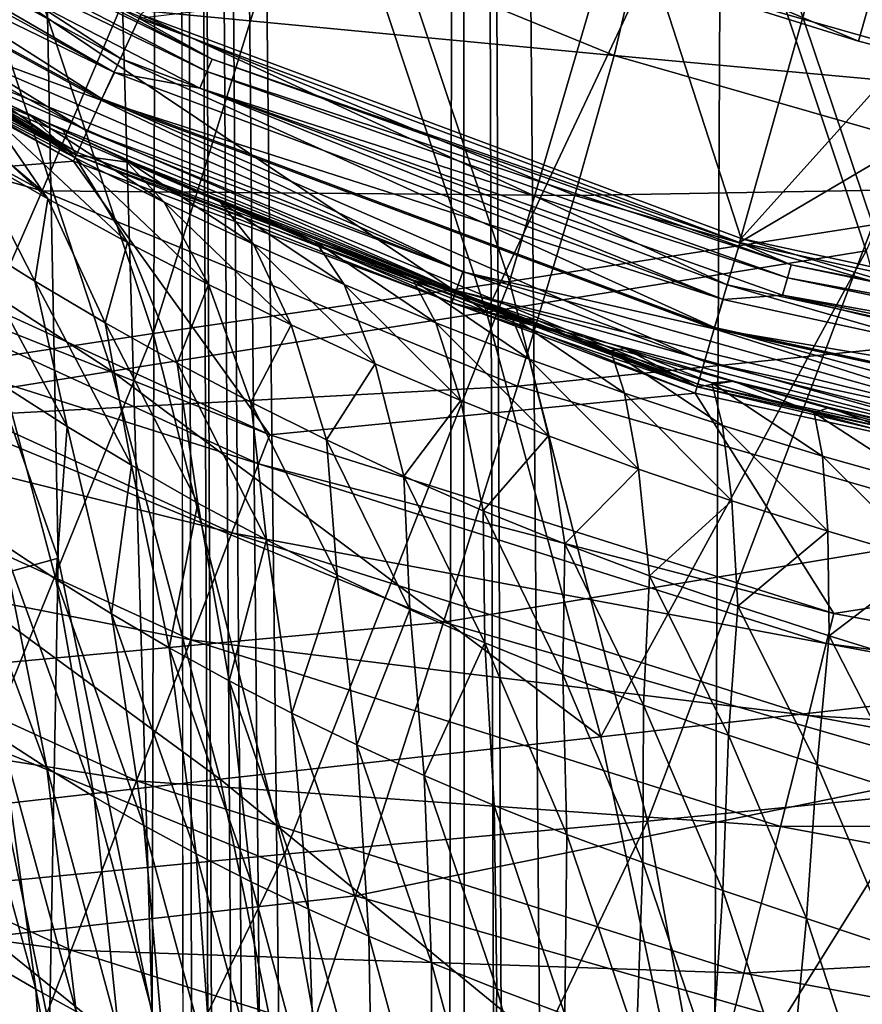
# Model space of a CAD drawing. Header units: metres. Extents: x -105 to 105, y -117 to 62.
# Tile 204 of 256: x -9.83 to -5.66, y -26.42 to -21.55. Entities that reach past the tile are written whole.
import ezdxf

# ---------------------------------------------------------------- set-up
doc = ezdxf.new("R2010")
doc.units = ezdxf.units.M
doc.layers.add('solid_509432_AD150_SW0001', color=7, linetype='CONTINUOUS')
doc.layers.add('solid_509432_AD150_SW0001_01', color=7, linetype='CONTINUOUS')

msp = doc.modelspace()

# ---------------------------------------------------------------- linework, layer by layer
at = {"layer": 'solid_509432_AD150_SW0001'}
for points in [[(-6.162486, 18.584642, 71.856262), (-7.637273, 18.06888, 71.843544), (-6.716792, -90.563103, 71.851799)], [(-7.637273, 18.06888, 71.843544), (-9.069048, 17.444565, 71.82859), (-7.796052, -90.288589, 71.84201)], [(-7.637273, 18.06888, 71.843544), (-7.796052, -90.288589, 71.84201), (-7.625625, -90.371964, 71.843658)], [(-7.637273, 18.06888, 71.843544), (-7.179524, -90.514778, 71.847786), (-6.716792, -90.563103, 71.851799)], [(-7.637273, 18.06888, 71.843544), (-7.271542, -90.4935, 71.846954), (-7.179524, -90.514778, 71.847786)], [(-7.637273, 18.06888, 71.843544), (-7.625625, -90.371964, 71.843658), (-7.271542, -90.4935, 71.846954)], [(-9.069048, 17.444565, 71.82859), (-10.44977, 16.715254, 71.811752), (-9.177452, -26.469061, 71.827354)], [(-9.069048, 17.444565, 71.82859), (-9.177452, -26.469061, 71.827354), (-9.022556, -28.755762, 71.829117)], [(-9.069048, 17.444565, 71.82859), (-8.032491, -90.140953, 71.839676), (-7.796052, -90.288589, 71.84201)], [(-9.069048, 17.444565, 71.82859), (-8.253333, -89.961456, 71.837425), (-8.032491, -90.140953, 71.839676)], [(-9.069048, 17.444565, 71.82859), (-8.383188, -89.831497, 71.836075), (-8.253333, -89.961456, 71.837425)], [(-9.069048, 17.444565, 71.82859), (-8.615558, -89.532524, 71.833603), (-8.383188, -89.831497, 71.836075)], [(-9.069048, 17.444565, 71.82859), (-8.663014, -89.456314, 71.833092), (-8.615558, -89.532524, 71.833603)], [(-9.069048, 17.444565, 71.82859), (-8.859094, -89.033203, 71.830948), (-8.663014, -89.456314, 71.833092)], [(-9.069048, 17.444565, 71.82859), (-9.022556, -28.755762, 71.829117), (-8.859094, -89.033203, 71.830948)], [(-10.44977, 16.715254, 71.811752), (-9.642337, -24.21312, 71.821892), (-9.177452, -26.469061, 71.827354)], [(-10.44977, 16.715254, 71.811752), (-10.408614, -22.040781, 71.812286), (-9.642337, -24.21312, 71.821892)], [(-5.608737, -22.56316, -12.584927), (-4.727467, -19.40217, -12.94261), (-6.527002, -19.841331, -12.621287)], [(-7.215512, -19.684746, 46.700001), (-9.232407, -21.521969, 46.700001), (-6.260214, -22.630146, 46.700001)], [(-4.394769, -20.554831, 46.700001), (-7.215512, -19.684746, 46.700001), (-6.260214, -22.630146, 46.700001)], [(-7.407994, -22.843264, -12.071707), (-6.527002, -19.841331, -12.621287), (-8.280287, -20.236254, -12.100695)], [(-7.407994, -22.843264, -12.071707), (-5.608737, -22.56316, -12.584927), (-6.527002, -19.841331, -12.621287)], [(-9.334606, -21.739937, 46.662922), (-12.016568, -20.002071, 46.700001), (-12.148499, -20.203434, 46.662922)], [(-9.334606, -21.739937, 46.662922), (-9.232407, -21.521969, 46.700001), (-12.016568, -20.002071, 46.700001)], [(-6.361053, -20.532673, -15.571453), (-4.507278, -20.105463, -15.84692), (-5.641024, -22.692507, -15.53982)], [(-12.148499, -20.203434, 46.662922), (-12.267015, -20.387848, 46.554565), (-9.425671, -21.939339, 46.554565)], [(-9.334606, -21.739937, 46.662922), (-12.148499, -20.203434, 46.662922), (-9.425671, -21.939339, 46.554565)], [(-12.187654, -20.266893, 48.450001), (-9.364162, -21.808399, 48.450001), (-12.271764, -20.393831, 48.450001)], [(-11.661725, -20.476889, 48.467426), (-9.364162, -21.808399, 48.450001), (-12.187654, -20.266893, 48.450001)], [(-9.172478, -23.101812, -11.338441), (-8.280287, -20.236254, -12.100695), (-10.00764, -20.60544, -11.359435)], [(-9.172478, -23.101812, -11.338441), (-7.407994, -22.843264, -12.071707), (-8.280287, -20.236254, -12.100695)], [(-11.580586, -20.343464, 48.595104), (-8.87964, -21.742981, 48.595104), (-11.615413, -20.400734, 48.517746)], [(-11.580586, -20.343464, 48.595104), (-9.243455, -21.540342, 48.690189), (-8.87964, -21.742981, 48.595104)], [(-12.267015, -20.387848, 46.554565), (-12.362298, -20.536112, 46.385056), (-9.498884, -22.099655, 46.385056)], [(-9.364162, -21.808399, 48.450001), (-9.429355, -21.946012, 48.450001), (-12.271764, -20.393831, 48.450001)], [(-10.495362, -21.55513, 48.473087), (-12.271764, -20.393831, 48.450001), (-9.429355, -21.946012, 48.450001)], [(-9.425671, -21.939339, 46.554565), (-12.267015, -20.387848, 46.554565), (-9.498884, -22.099655, 46.385056)], [(-11.615413, -20.400734, 48.517746), (-8.906343, -21.804461, 48.517746), (-11.661725, -20.476889, 48.467426)], [(-8.87964, -21.742981, 48.595104), (-8.906343, -21.804461, 48.517746), (-11.615413, -20.400734, 48.517746)], [(-11.661725, -20.476889, 48.467426), (-8.941854, -21.886213, 48.467426), (-9.364162, -21.808399, 48.450001)], [(-8.906343, -21.804461, 48.517746), (-8.941854, -21.886213, 48.467426), (-11.661725, -20.476889, 48.467426)], [(-12.362298, -20.536112, 46.385056), (-12.425447, -20.634373, 46.170223), (-9.547405, -22.205902, 46.170223)], [(-9.498884, -22.099655, 46.385056), (-12.362298, -20.536112, 46.385056), (-9.547405, -22.205902, 46.170223)], [(-8.33313, -20.530722, 23.020628), (-5.680411, -21.654646, 22.462563), (-6.790275, -21.305927, 22.453907)], [(-5.635269, -21.497015, 23.037075), (-5.680411, -21.654646, 22.462563), (-8.33313, -20.530722, 23.020628)], [(-6.361053, -20.532673, -15.571453), (-7.522095, -22.995853, -15.082461), (-8.204273, -20.933304, -15.107157)], [(-6.361053, -20.532673, -15.571453), (-5.641024, -22.692507, -15.53982), (-7.522095, -22.995853, -15.082461)], [(-4.394769, -20.554831, 46.700001), (-6.260214, -22.630146, 46.700001), (-3.160623, -23.303995, 46.700001)], [(-10.915858, -23.366215, -10.359796), (-9.172478, -23.101812, -11.338441), (-10.00764, -20.60544, -11.359435)], [(-12.425447, -20.634373, 46.170223), (-12.450555, -20.673441, 45.930386), (-9.566698, -22.248146, 45.930386)], [(-12.29419, -20.618361, 60.068577), (-12.433311, -20.64661, 48.752617), (-9.553449, -22.219133, 48.752617)], [(-10.570164, -21.69949, 48.63723), (-9.553449, -22.219133, 48.752617), (-12.433311, -20.64661, 48.752617)], [(-9.547405, -22.205902, 46.170223), (-12.425447, -20.634373, 46.170223), (-9.566698, -22.248146, 45.930386)], [(-11.958328, -20.831013, 59.778557), (-12.29419, -20.618361, 60.068577), (-9.553449, -22.219133, 48.752617)], [(-9.566698, -22.248146, 45.930386), (-12.450555, -20.673441, 45.930386), (-11.259186, -22.383961, 22.972094)], [(-9.72105, -22.395245, 17.669586), (-11.950649, -21.18124, 17.629578), (-11.693507, -20.72867, 18.340826)], [(-9.336149, -21.492516, 19.126093), (-9.72105, -22.395245, 17.669586), (-11.693507, -20.72867, 18.340826)], [(-11.591695, -21.053688, 59.494705), (-11.958328, -20.831013, 59.778557), (-9.553449, -22.219133, 48.752617)], [(-6.889085, -21.725039, 20.755854), (-9.336149, -21.492516, 19.126093), (-9.069026, -20.832783, 20.73167)], [(-6.790275, -21.305927, 22.453907), (-6.889085, -21.725039, 20.755854), (-9.069026, -20.832783, 20.73167)], [(-8.204273, -20.933304, -15.107157), (-7.522095, -22.995853, -15.082461), (-10.021762, -21.320601, -14.440536)], [(-11.210026, -21.275389, 59.231323), (-11.591695, -21.053688, 59.494705), (-9.553449, -22.219133, 48.752617)], [(-6.268868, -22.649805, 48.690189), (-9.243455, -21.540342, 48.690189), (-5.84214, -21.129694, 56.450001)], [(-6.268868, -22.649805, 48.690189), (-5.84214, -21.129694, 56.450001), (-4.337169, -21.512281, 56.450001)], [(-9.72105, -22.395245, 17.669586), (-12.240263, -21.685013, 16.966892), (-11.950649, -21.18124, 17.629578)], [(-10.81258, -21.495701, 58.987812), (-11.210026, -21.275389, 59.231323), (-9.553449, -22.219133, 48.752617)], [(-10.021762, -21.320601, -14.440536), (-9.376279, -23.288321, -14.42272), (-11.807114, -21.706442, -13.561851)], [(-7.522095, -22.995853, -15.082461), (-9.376279, -23.288321, -14.42272), (-10.021762, -21.320601, -14.440536)], [(-4.570697, -21.937962, 22.471205), (-6.889085, -21.725039, 20.755854), (-6.790275, -21.305927, 22.453907)], [(-4.570697, -21.937962, 22.471205), (-6.790275, -21.305927, 22.453907), (-5.680411, -21.654646, 22.462563)], [(-7.083725, -22.41744, 19.159046), (-9.72105, -22.395245, 17.669586), (-9.336149, -21.492516, 19.126093)], [(-6.889085, -21.725039, 20.755854), (-7.083725, -22.41744, 19.159046), (-9.336149, -21.492516, 19.126093)], [(-10.39673, -21.715096, 58.762814), (-10.81258, -21.495701, 58.987812), (-9.553449, -22.219133, 48.752617)], [(-6.330687, -22.86034, 46.662922), (-9.232407, -21.521969, 46.700001), (-9.334606, -21.739937, 46.662922)], [(-8.87964, -21.742981, 48.595104), (-9.243455, -21.540342, 48.690189), (-6.268868, -22.649805, 48.690189)], [(-6.330687, -22.86034, 46.662922), (-6.260214, -22.630146, 46.700001), (-9.232407, -21.521969, 46.700001)], [(-3.166666, -23.324648, 48.690189), (-6.268868, -22.649805, 48.690189), (-4.337169, -21.512281, 56.450001)], [(-5.635269, -21.497015, 23.037075), (-4.570697, -21.937962, 22.471205), (-5.680411, -21.654646, 22.462563)], [(-10.540324, -21.641903, 48.538879), (-10.495362, -21.55513, 48.473087), (-7.639535, -22.795591, 48.473087)], [(-7.639535, -22.795591, 48.473087), (-10.495362, -21.55513, 48.473087), (-9.429355, -21.946012, 48.450001)], [(-9.72105, -22.395245, 17.669586), (-10.211857, -23.513126, 16.407076), (-12.240263, -21.685013, 16.966892)], [(-10.570164, -21.69949, 48.63723), (-10.540324, -21.641903, 48.538879), (-7.672263, -22.887678, 48.538879)], [(-7.672263, -22.887678, 48.538879), (-10.540324, -21.641903, 48.538879), (-7.639535, -22.795591, 48.473087)], [(-9.376279, -23.288321, -14.42272), (-11.195095, -23.580315, -13.550389), (-11.807114, -21.706442, -13.561851)], [(-7.693983, -22.948792, 48.63723), (-9.553449, -22.219133, 48.752617), (-10.570164, -21.69949, 48.63723)], [(-7.693983, -22.948792, 48.63723), (-10.570164, -21.69949, 48.63723), (-7.672263, -22.887678, 48.538879)], [(-10.2546, -21.787546, 58.692261), (-10.39673, -21.715096, 58.762814), (-9.553449, -22.219133, 48.752617)], [(-4.624224, -22.375284, 20.781191), (-7.083725, -22.41744, 19.159046), (-6.889085, -21.725039, 20.755854)], [(-4.570697, -21.937962, 22.471205), (-4.624224, -22.375284, 20.781191), (-6.889085, -21.725039, 20.755854)], [(-10.414949, -21.771889, 59.929245), (-9.69331, -22.435183, 60.931721), (-10.081005, -22.211267, 61.039661)], [(-10.414949, -21.771889, 59.929245), (-9.987105, -22.007067, 59.83979), (-9.69331, -22.435183, 60.931721)], [(-9.334606, -21.739937, 46.662922), (-9.425671, -21.939339, 46.554565), (-6.392447, -23.070673, 46.554565)], [(-6.330687, -22.86034, 46.662922), (-9.334606, -21.739937, 46.662922), (-6.392447, -23.070673, 46.554565)], [(-8.87964, -21.742981, 48.595104), (-6.013282, -22.761684, 48.595104), (-8.906343, -21.804461, 48.517746)], [(-8.87964, -21.742981, 48.595104), (-6.268868, -22.649805, 48.690189), (-6.013282, -22.761684, 48.595104)], [(-9.960041, -21.933678, 58.555397), (-10.2546, -21.787546, 58.692261), (-9.553449, -22.219133, 48.752617)], [(-9.786815, -22.017084, 58.631245), (-10.2546, -21.787546, 58.692261), (-9.960041, -21.933678, 58.555397)], [(-9.987105, -22.007067, 59.83979), (-10.2546, -21.787546, 58.692261), (-9.555084, -22.23337, 59.757805)], [(-9.786815, -22.017084, 58.631245), (-9.555084, -22.23337, 59.757805), (-10.2546, -21.787546, 58.692261)], [(-9.364162, -21.808399, 48.450001), (-6.350014, -22.932365, 48.450001), (-9.429355, -21.946012, 48.450001)], [(-8.941854, -21.886213, 48.467426), (-6.350014, -22.932365, 48.450001), (-9.364162, -21.808399, 48.450001)], [(-8.906343, -21.804461, 48.517746), (-6.031366, -22.826227, 48.517746), (-8.941854, -21.886213, 48.467426)], [(-6.013282, -22.761684, 48.595104), (-6.031366, -22.826227, 48.517746), (-8.906343, -21.804461, 48.517746)], [(-8.941854, -21.886213, 48.467426), (-6.055414, -22.912054, 48.467426), (-6.350014, -22.932365, 48.450001)], [(-6.031366, -22.826227, 48.517746), (-6.055414, -22.912054, 48.467426), (-8.941854, -21.886213, 48.467426)], [(-9.618024, -22.096689, 58.411434), (-9.960041, -21.933678, 58.555397), (-9.553449, -22.219133, 48.752617)], [(-9.786815, -22.017084, 58.631245), (-9.960041, -21.933678, 58.555397), (-9.618024, -22.096689, 58.411434)], [(-9.425671, -21.939339, 46.554565), (-9.498884, -22.099655, 46.385056), (-6.4421, -23.239777, 46.385056)], [(-6.350014, -22.932365, 48.450001), (-6.394973, -23.077854, 48.450001), (-9.429355, -21.946012, 48.450001)], [(-7.639535, -22.795591, 48.473087), (-9.429355, -21.946012, 48.450001), (-6.394973, -23.077854, 48.450001)], [(-6.392447, -23.070673, 46.554565), (-9.425671, -21.939339, 46.554565), (-6.4421, -23.239777, 46.385056)], [(-9.987105, -22.007067, 59.83979), (-9.299223, -22.6511, 60.831406), (-9.69331, -22.435183, 60.931721)], [(-9.987105, -22.007067, 59.83979), (-9.555084, -22.23337, 59.757805), (-9.299223, -22.6511, 60.831406)], [(-9.786815, -22.017084, 58.631245), (-9.618024, -22.096689, 58.411434), (-9.317254, -22.236704, 58.576946)], [(-9.786815, -22.017084, 58.631245), (-9.118061, -22.450745, 59.683628), (-9.555084, -22.23337, 59.757805)], [(-9.786815, -22.017084, 58.631245), (-9.317254, -22.236704, 58.576946), (-9.118061, -22.450745, 59.683628)], [(-10.135709, -24.350191, 71.749062), (-9.642337, -24.21312, 71.821892), (-10.408614, -22.040781, 71.812286)], [(-9.26364, -22.258223, 58.277737), (-9.618024, -22.096689, 58.411434), (-9.553449, -22.219133, 48.752617)], [(-9.317254, -22.236704, 58.576946), (-9.618024, -22.096689, 58.411434), (-9.26364, -22.258223, 58.277737)], [(-9.498884, -22.099655, 46.385056), (-9.547405, -22.205902, 46.170223), (-6.475007, -23.351847, 46.170223)], [(-6.4421, -23.239777, 46.385056), (-9.498884, -22.099655, 46.385056), (-6.475007, -23.351847, 46.170223)], [(-10.081005, -22.211267, 61.039661), (-9.758675, -22.84156, 62.06554), (-10.099529, -22.628626, 62.198051)], [(-10.081005, -22.211267, 61.039661), (-9.69331, -22.435183, 60.931721), (-9.758675, -22.84156, 62.06554)], [(-9.547405, -22.205902, 46.170223), (-9.566698, -22.248146, 45.930386), (-6.488091, -23.396408, 45.930386)], [(-9.26364, -22.258223, 58.277737), (-9.553449, -22.219133, 48.752617), (-6.479105, -23.365805, 48.752617)], [(-7.693983, -22.948792, 48.63723), (-6.479105, -23.365805, 48.752617), (-9.553449, -22.219133, 48.752617)], [(-6.475007, -23.351847, 46.170223), (-9.547405, -22.205902, 46.170223), (-6.488091, -23.396408, 45.930386)], [(-9.566698, -22.248146, 45.930386), (-11.259186, -22.383961, 22.972094), (-8.595076, -23.603079, 22.972094)], [(-6.488091, -23.396408, 45.930386), (-9.566698, -22.248146, 45.930386), (-8.595076, -23.603079, 22.972094)], [(-9.555084, -22.23337, 59.757805), (-8.898082, -22.85898, 60.739239), (-9.299223, -22.6511, 60.831406)], [(-9.555084, -22.23337, 59.757805), (-9.118061, -22.450745, 59.683628), (-8.898082, -22.85898, 60.739239)], [(-9.317254, -22.236704, 58.576946), (-9.26364, -22.258223, 58.277737), (-8.844006, -22.446835, 58.530937)], [(-9.317254, -22.236704, 58.576946), (-8.675451, -22.659128, 59.618389), (-9.118061, -22.450745, 59.683628)], [(-9.317254, -22.236704, 58.576946), (-8.844006, -22.446835, 58.530937), (-8.675451, -22.659128, 59.618389)], [(-8.897148, -22.41758, 58.154606), (-9.26364, -22.258223, 58.277737), (-6.479105, -23.365805, 48.752617)], [(-8.844006, -22.446835, 58.530937), (-9.26364, -22.258223, 58.277737), (-8.897148, -22.41758, 58.154606)], [(-11.331313, -22.519024, 21.834509), (-8.595076, -23.603079, 22.972094), (-11.259186, -22.383961, 22.972094)], [(-7.368374, -23.361931, 17.711977), (-10.211857, -23.513126, 16.407076), (-9.72105, -22.395245, 17.669586)], [(-7.083725, -22.41744, 19.159046), (-7.368374, -23.361931, 17.711977), (-9.72105, -22.395245, 17.669586)], [(-8.518456, -22.574215, 58.042274), (-8.897148, -22.41758, 58.154606), (-6.479105, -23.365805, 48.752617)], [(-8.844006, -22.446835, 58.530937), (-8.897148, -22.41758, 58.154606), (-8.518456, -22.574215, 58.042274)], [(-4.742974, -23.092396, 19.193497), (-7.368374, -23.361931, 17.711977), (-7.083725, -22.41744, 19.159046)], [(-4.624224, -22.375284, 20.781191), (-4.742974, -23.092396, 19.193497), (-7.083725, -22.41744, 19.159046)], [(-9.69331, -22.435183, 60.931721), (-9.410362, -23.04817, 61.941498), (-9.758675, -22.84156, 62.06554)], [(-9.69331, -22.435183, 60.931721), (-9.299223, -22.6511, 60.831406), (-9.410362, -23.04817, 61.941498)], [(-9.118061, -22.450745, 59.683628), (-8.489574, -23.058815, 60.656487), (-8.898082, -22.85898, 60.739239)], [(-9.118061, -22.450745, 59.683628), (-8.675451, -22.659128, 59.618389), (-8.489574, -23.058815, 60.656487)], [(-8.844006, -22.446835, 58.530937), (-8.518456, -22.574215, 58.042274), (-8.366667, -22.647249, 58.493572)], [(-8.844006, -22.446835, 58.530937), (-8.226965, -22.858318, 59.562737), (-8.675451, -22.659128, 59.618389)], [(-8.844006, -22.446835, 58.530937), (-8.366667, -22.647249, 58.493572), (-8.226965, -22.858318, 59.562737)], [(-11.331313, -22.519024, 21.834509), (-11.504166, -22.842707, 20.746897), (-8.650136, -23.745953, 21.834509)], [(-11.331313, -22.519024, 21.834509), (-8.650136, -23.745953, 21.834509), (-8.595076, -23.603079, 22.972094)], [(-6.723767, -25.514193, -12.044551), (-5.608737, -22.56316, -12.584927), (-7.407994, -22.843264, -12.071707)], [(-6.723767, -25.514193, -12.044551), (-4.884135, -25.332384, -12.550344), (-5.608737, -22.56316, -12.584927)], [(-8.126243, -22.728045, 57.940716), (-8.518456, -22.574215, 58.042274), (-6.479105, -23.365805, 48.752617)], [(-8.366667, -22.647249, 58.493572), (-8.518456, -22.574215, 58.042274), (-8.126243, -22.728045, 57.940716)], [(-10.099529, -22.628626, 62.198051), (-9.597225, -23.560587, 63.041107), (-9.905886, -23.362848, 63.194977)], [(-10.099529, -22.628626, 62.198051), (-9.758675, -22.84156, 62.06554), (-9.597225, -23.560587, 63.041107)], [(-9.299223, -22.6511, 60.831406), (-9.053687, -23.247971, 61.825066), (-9.410362, -23.04817, 61.941498)], [(-9.299223, -22.6511, 60.831406), (-8.898082, -22.85898, 60.739239), (-9.053687, -23.247971, 61.825066)], [(-8.675451, -22.659128, 59.618389), (-8.07357, -23.250429, 60.583973), (-8.489574, -23.058815, 60.656487)], [(-8.675451, -22.659128, 59.618389), (-8.226965, -22.858318, 59.562737), (-8.07357, -23.250429, 60.583973)], [(-8.366667, -22.647249, 58.493572), (-8.126243, -22.728045, 57.940716), (-7.884956, -22.837517, 58.463737)], [(-8.366667, -22.647249, 58.493572), (-7.772106, -23.047884, 59.515976), (-8.226965, -22.858318, 59.562737)], [(-8.366667, -22.647249, 58.493572), (-7.884956, -22.837517, 58.463737), (-7.772106, -23.047884, 59.515976)], [(-3.197893, -23.541838, 46.662922), (-6.260214, -22.630146, 46.700001), (-6.330687, -22.86034, 46.662922)], [(-6.013282, -22.761684, 48.595104), (-6.268868, -22.649805, 48.690189), (-3.166666, -23.324648, 48.690189)], [(-3.197893, -23.541838, 46.662922), (-3.160623, -23.303995, 46.700001), (-6.260214, -22.630146, 46.700001)], [(-5.641024, -22.692507, -15.53982), (-6.954939, -25.098211, -15.057678), (-7.522095, -22.995853, -15.082461)], [(-5.641024, -22.692507, -15.53982), (-5.042246, -24.88122, -15.508075), (-6.954939, -25.098211, -15.057678)], [(-7.709916, -22.8822, 57.847744), (-8.126243, -22.728045, 57.940716), (-6.479105, -23.365805, 48.752617)], [(-7.884956, -22.837517, 58.463737), (-8.126243, -22.728045, 57.940716), (-7.709916, -22.8822, 57.847744)], [(-7.672263, -22.887678, 48.538879), (-7.639535, -22.795591, 48.473087), (-4.641397, -23.63563, 48.473087)], [(-4.641397, -23.63563, 48.473087), (-7.639535, -22.795591, 48.473087), (-6.394973, -23.077854, 48.450001)], [(-6.013282, -22.761684, 48.595104), (-3.034908, -23.380598, 48.595104), (-6.031366, -22.826227, 48.517746)], [(-6.013282, -22.761684, 48.595104), (-3.166666, -23.324648, 48.690189), (-3.034908, -23.380598, 48.595104)], [(-11.504166, -22.842707, 20.746897), (-11.771417, -23.343163, 19.749065), (-8.782089, -24.088352, 20.746897)], [(-11.504166, -22.842707, 20.746897), (-8.782089, -24.088352, 20.746897), (-8.650136, -23.745953, 21.834509)], [(-9.758675, -22.84156, 62.06554), (-9.279216, -23.753292, 62.895958), (-9.597225, -23.560587, 63.041107)], [(-9.758675, -22.84156, 62.06554), (-9.410362, -23.04817, 61.941498), (-9.279216, -23.753292, 62.895958)], [(-8.52141, -25.678524, -11.318653), (-7.407994, -22.843264, -12.071707), (-9.172478, -23.101812, -11.338441)], [(-8.52141, -25.678524, -11.318653), (-6.723767, -25.514193, -12.044551), (-7.407994, -22.843264, -12.071707)], [(-7.884956, -22.837517, 58.463737), (-7.709916, -22.8822, 57.847744), (-7.398347, -23.017265, 58.4389)], [(-7.884956, -22.837517, 58.463737), (-7.309596, -23.227386, 59.475922), (-7.772106, -23.047884, 59.515976)], [(-7.884956, -22.837517, 58.463737), (-7.398347, -23.017265, 58.4389), (-7.309596, -23.227386, 59.475922)], [(-6.031366, -22.826227, 48.517746), (-3.044035, -23.447001, 48.517746), (-6.055414, -22.912054, 48.467426)], [(-3.034908, -23.380598, 48.595104), (-3.044035, -23.447001, 48.517746), (-6.031366, -22.826227, 48.517746)], [(-8.898082, -22.85898, 60.739239), (-8.688176, -23.44096, 61.717022), (-9.053687, -23.247971, 61.825066)], [(-8.898082, -22.85898, 60.739239), (-8.489574, -23.058815, 60.656487), (-8.688176, -23.44096, 61.717022)], [(-8.226965, -22.858318, 59.562737), (-7.649439, -23.433399, 60.521305), (-8.07357, -23.250429, 60.583973)], [(-8.226965, -22.858318, 59.562737), (-7.772106, -23.047884, 59.515976), (-7.649439, -23.433399, 60.521305)], [(-7.272488, -23.034266, 57.764599), (-7.709916, -22.8822, 57.847744), (-6.479105, -23.365805, 48.752617)], [(-7.398347, -23.017265, 58.4389), (-7.709916, -22.8822, 57.847744), (-7.272488, -23.034266, 57.764599)], [(-7.693983, -22.948792, 48.63723), (-7.672263, -22.887678, 48.538879), (-4.661281, -23.731316, 48.538879)], [(-4.661281, -23.731316, 48.538879), (-7.672263, -22.887678, 48.538879), (-4.641397, -23.63563, 48.473087)], [(-6.330687, -22.86034, 46.662922), (-6.392447, -23.070673, 46.554565), (-3.229091, -23.75882, 46.554565)], [(-3.197893, -23.541838, 46.662922), (-6.330687, -22.86034, 46.662922), (-3.229091, -23.75882, 46.554565)], [(-4.674477, -23.794819, 48.63723), (-6.479105, -23.365805, 48.752617), (-7.693983, -22.948792, 48.63723)], [(-4.674477, -23.794819, 48.63723), (-7.693983, -22.948792, 48.63723), (-4.661281, -23.731316, 48.538879)], [(-6.350014, -22.932365, 48.450001), (-3.206673, -23.615896, 48.450001), (-6.394973, -23.077854, 48.450001)], [(-6.055414, -22.912054, 48.467426), (-3.206673, -23.615896, 48.450001), (-6.350014, -22.932365, 48.450001)], [(-6.055414, -22.912054, 48.467426), (-3.056172, -23.535303, 48.467426), (-3.206673, -23.615896, 48.450001)], [(-3.044035, -23.447001, 48.517746), (-3.056172, -23.535303, 48.467426), (-6.055414, -22.912054, 48.467426)], [(-7.522095, -22.995853, -15.082461), (-6.954939, -25.098211, -15.057678), (-9.376279, -23.288321, -14.42272)], [(-9.410362, -23.04817, 61.941498), (-8.950881, -23.940371, 62.758854), (-9.279216, -23.753292, 62.895958)], [(-9.410362, -23.04817, 61.941498), (-9.053687, -23.247971, 61.825066), (-8.950881, -23.940371, 62.758854)], [(-7.772106, -23.047884, 59.515976), (-7.215365, -23.607309, 60.46674), (-7.649439, -23.433399, 60.521305)], [(-7.772106, -23.047884, 59.515976), (-7.309596, -23.227386, 59.475922), (-7.215365, -23.607309, 60.46674)], [(-7.398347, -23.017265, 58.4389), (-7.272488, -23.034266, 57.764599), (-6.905889, -23.18635, 58.417351)], [(-7.398347, -23.017265, 58.4389), (-6.837804, -23.396811, 59.441216), (-7.309596, -23.227386, 59.475922)], [(-7.398347, -23.017265, 58.4389), (-6.905889, -23.18635, 58.417351), (-6.837804, -23.396811, 59.441216)], [(-6.836738, -23.175892, 57.694016), (-7.272488, -23.034266, 57.764599), (-6.479105, -23.365805, 48.752617)], [(-6.905889, -23.18635, 58.417351), (-7.272488, -23.034266, 57.764599), (-6.836738, -23.175892, 57.694016)], [(-8.489574, -23.058815, 60.656487), (-8.313769, -23.627174, 61.618725), (-8.688176, -23.44096, 61.717022)], [(-8.489574, -23.058815, 60.656487), (-8.07357, -23.250429, 60.583973), (-8.313769, -23.627174, 61.618725)], [(-4.742974, -23.092396, 19.193497), (-4.923339, -24.067488, 17.75621), (-7.368374, -23.361931, 17.711977)], [(-6.392447, -23.070673, 46.554565), (-6.4421, -23.239777, 46.385056), (-3.254173, -23.933268, 46.385056)], [(-3.206673, -23.615896, 48.450001), (-3.230384, -23.766314, 48.450001), (-6.394973, -23.077854, 48.450001)], [(-4.641397, -23.63563, 48.473087), (-6.394973, -23.077854, 48.450001), (-3.230384, -23.766314, 48.450001)], [(-3.229091, -23.75882, 46.554565), (-6.392447, -23.070673, 46.554565), (-3.254173, -23.933268, 46.385056)], [(-10.286803, -25.84857, -10.348889), (-9.172478, -23.101812, -11.338441), (-10.915858, -23.366215, -10.359796)], [(-10.286803, -25.84857, -10.348889), (-8.52141, -25.678524, -11.318653), (-9.172478, -23.101812, -11.338441)], [(-6.905889, -23.18635, 58.417351), (-6.836738, -23.175892, 57.694016), (-6.40586, -23.34473, 58.398422)], [(-6.905889, -23.18635, 58.417351), (-6.353772, -23.556526, 59.411488), (-6.837804, -23.396811, 59.441216)], [(-6.905889, -23.18635, 58.417351), (-6.40586, -23.34473, 58.398422), (-6.353772, -23.556526, 59.411488)], [(-6.298036, -23.337694, 57.620132), (-6.836738, -23.175892, 57.694016), (-6.479105, -23.365805, 48.752617)], [(-6.40586, -23.34473, 58.398422), (-6.836738, -23.175892, 57.694016), (-6.298036, -23.337694, 57.620132)], [(-7.309596, -23.227386, 59.475922), (-6.769244, -23.772305, 60.419365), (-7.215365, -23.607309, 60.46674)], [(-7.309596, -23.227386, 59.475922), (-6.837804, -23.396811, 59.441216), (-6.769244, -23.772305, 60.419365)], [(-6.4421, -23.239777, 46.385056), (-6.475007, -23.351847, 46.170223), (-3.270795, -24.048882, 46.170223)], [(-3.254173, -23.933268, 46.385056), (-6.4421, -23.239777, 46.385056), (-3.270795, -24.048882, 46.170223)], [(-9.376279, -23.288321, -14.42272), (-8.840014, -25.307362, -14.404839), (-11.195095, -23.580315, -13.550389)], [(-6.954939, -25.098211, -15.057678), (-8.840014, -25.307362, -14.404839), (-9.376279, -23.288321, -14.42272)], [(-9.053687, -23.247971, 61.825066), (-8.611658, -24.121725, 62.630341), (-8.950881, -23.940371, 62.758854)], [(-9.053687, -23.247971, 61.825066), (-8.688176, -23.44096, 61.717022), (-8.611658, -24.121725, 62.630341)], [(-8.07357, -23.250429, 60.583973), (-7.930483, -23.806467, 61.531105), (-8.313769, -23.627174, 61.618725)], [(-8.07357, -23.250429, 60.583973), (-7.649439, -23.433399, 60.521305), (-7.930483, -23.806467, 61.531105)], [(-11.771417, -23.343163, 19.749065), (-12.123287, -24.002075, 18.877533), (-8.986104, -24.617744, 19.749065)], [(-11.771417, -23.343163, 19.749065), (-8.986104, -24.617744, 19.749065), (-8.782089, -24.088352, 20.746897)], [(-6.298036, -23.337694, 57.620132), (-6.479105, -23.365805, 48.752617), (-3.272866, -24.063278, 48.752617)], [(-6.40586, -23.34473, 58.398422), (-6.298036, -23.337694, 57.620132), (-5.898593, -23.492962, 58.386406)], [(-6.40586, -23.34473, 58.398422), (-5.858672, -23.707678, 59.391041), (-6.353772, -23.556526, 59.411488)], [(-6.40586, -23.34473, 58.398422), (-5.898593, -23.492962, 58.386406), (-5.858672, -23.707678, 59.391041)], [(-5.824121, -23.468161, 57.563698), (-6.298036, -23.337694, 57.620132), (-3.272866, -24.063278, 48.752617)], [(-5.898593, -23.492962, 58.386406), (-6.298036, -23.337694, 57.620132), (-5.824121, -23.468161, 57.563698)], [(-7.368374, -23.361931, 17.711977), (-7.734301, -24.529541, 16.459028), (-10.211857, -23.513126, 16.407076)], [(-9.653765, -24.317181, 64.016975), (-9.918436, -24.142725, 64.19191), (-9.905886, -23.362848, 63.194977)], [(-9.653765, -24.317181, 64.016975), (-9.905886, -23.362848, 63.194977), (-9.597225, -23.560587, 63.041107)], [(-4.923339, -24.067488, 17.75621), (-7.734301, -24.529541, 16.459028), (-7.368374, -23.361931, 17.711977)], [(-6.475007, -23.351847, 46.170223), (-6.488091, -23.396408, 45.930386), (-3.277405, -24.094851, 45.930386)], [(-4.674477, -23.794819, 48.63723), (-3.272866, -24.063278, 48.752617), (-6.479105, -23.365805, 48.752617)], [(-3.270795, -24.048882, 46.170223), (-6.475007, -23.351847, 46.170223), (-3.277405, -24.094851, 45.930386)], [(-8.688176, -23.44096, 61.717022), (-8.261605, -24.297462, 62.511944), (-8.611658, -24.121725, 62.630341)], [(-8.688176, -23.44096, 61.717022), (-8.313769, -23.627174, 61.618725), (-8.261605, -24.297462, 62.511944)], [(-6.488091, -23.396408, 45.930386), (-8.595076, -23.603079, 22.972094), (-5.801826, -24.487097, 22.972094)], [(-7.649439, -23.433399, 60.521305), (-7.53759, -23.978445, 61.454002), (-7.930483, -23.806467, 61.531105)], [(-7.649439, -23.433399, 60.521305), (-7.215365, -23.607309, 60.46674), (-7.53759, -23.978445, 61.454002)], [(-6.837804, -23.396811, 59.441216), (-6.30728, -23.929173, 60.379196), (-6.769244, -23.772305, 60.419365)], [(-6.837804, -23.396811, 59.441216), (-6.353772, -23.556526, 59.411488), (-6.30728, -23.929173, 60.379196)], [(-3.277405, -24.094851, 45.930386), (-6.488091, -23.396408, 45.930386), (-5.801826, -24.487097, 22.972094)], [(-5.898593, -23.492962, 58.386406), (-5.824121, -23.468161, 57.563698), (-5.381749, -23.631832, 58.385178)], [(-5.402946, -23.574968, 57.517941), (-5.824121, -23.468161, 57.563698), (-3.272866, -24.063278, 48.752617)], [(-5.381749, -23.631832, 58.385178), (-5.824121, -23.468161, 57.563698), (-5.402946, -23.574968, 57.517941)], [(-7.734301, -24.529541, 16.459028), (-10.79343, -24.81168, 15.377503), (-10.211857, -23.513126, 16.407076)], [(-5.898593, -23.492962, 58.386406), (-5.348462, -23.85218, 59.383923), (-5.858672, -23.707678, 59.391041)], [(-5.898593, -23.492962, 58.386406), (-5.381749, -23.631832, 58.385178), (-5.348462, -23.85218, 59.383923)], [(-8.840014, -25.307362, -14.404839), (-10.687037, -25.516626, -13.538885), (-11.195095, -23.580315, -13.550389)], [(-9.378814, -24.488722, 63.850254), (-9.653765, -24.317181, 64.016975), (-9.597225, -23.560587, 63.041107)], [(-9.378814, -24.488722, 63.850254), (-9.597225, -23.560587, 63.041107), (-9.279216, -23.753292, 62.895958)], [(-6.353772, -23.556526, 59.411488), (-5.831415, -24.079601, 60.350563), (-6.30728, -23.929173, 60.379196)], [(-6.353772, -23.556526, 59.411488), (-5.858672, -23.707678, 59.391041), (-5.831415, -24.079601, 60.350563)], [(-8.650136, -23.745953, 21.834509), (-5.801826, -24.487097, 22.972094), (-8.595076, -23.603079, 22.972094)], [(-8.313769, -23.627174, 61.618725), (-7.900918, -24.467522, 62.404949), (-8.261605, -24.297462, 62.511944)], [(-8.313769, -23.627174, 61.618725), (-7.930483, -23.806467, 61.531105), (-7.900918, -24.467522, 62.404949)], [(-7.215365, -23.607309, 60.46674), (-7.132969, -24.142776, 61.386158), (-7.53759, -23.978445, 61.454002)], [(-7.215365, -23.607309, 60.46674), (-6.769244, -23.772305, 60.419365), (-7.132969, -24.142776, 61.386158)], [(-5.858672, -23.707678, 59.391041), (-5.336363, -24.226461, 60.33733), (-5.831415, -24.079601, 60.350563)], [(-5.858672, -23.707678, 59.391041), (-5.348462, -23.85218, 59.383923), (-5.336363, -24.226461, 60.33733)], [(-9.092963, -24.656782, 63.691666), (-9.378814, -24.488722, 63.850254), (-9.279216, -23.753292, 62.895958)], [(-9.092963, -24.656782, 63.691666), (-9.279216, -23.753292, 62.895958), (-8.950881, -23.940371, 62.758854)], [(-8.650136, -23.745953, 21.834509), (-8.782089, -24.088352, 20.746897), (-5.838993, -24.635633, 21.834509)], [(-8.650136, -23.745953, 21.834509), (-5.838993, -24.635633, 21.834509), (-5.801826, -24.487097, 22.972094)], [(-6.769244, -23.772305, 60.419365), (-6.714288, -24.29981, 61.327133), (-7.132969, -24.142776, 61.386158)], [(-6.769244, -23.772305, 60.419365), (-6.30728, -23.929173, 60.379196), (-6.714288, -24.29981, 61.327133)], [(-7.930483, -23.806467, 61.531105), (-7.529165, -24.631601, 62.309757), (-7.900918, -24.467522, 62.404949)], [(-7.930483, -23.806467, 61.531105), (-7.53759, -23.978445, 61.454002), (-7.529165, -24.631601, 62.309757)], [(-6.30728, -23.929173, 60.379196), (-6.277355, -24.450745, 61.277328), (-6.714288, -24.29981, 61.327133)], [(-6.30728, -23.929173, 60.379196), (-5.831415, -24.079601, 60.350563), (-6.277355, -24.450745, 61.277328)], [(-9.699185, -25.250446, 64.875473), (-10.173181, -23.965675, 64.374687), (-9.918436, -24.142725, 64.19191)], [(-9.699185, -25.250446, 64.875473), (-9.922781, -25.105978, 65.066406), (-10.173181, -23.965675, 64.374687)], [(-8.795282, -24.820818, 63.540962), (-9.092963, -24.656782, 63.691666), (-8.950881, -23.940371, 62.758854)], [(-8.795282, -24.820818, 63.540962), (-8.950881, -23.940371, 62.758854), (-8.611658, -24.121725, 62.630341)], [(-7.53759, -23.978445, 61.454002), (-7.144161, -24.789366, 62.225578), (-7.529165, -24.631601, 62.309757)], [(-7.53759, -23.978445, 61.454002), (-7.132969, -24.142776, 61.386158), (-7.144161, -24.789366, 62.225578)], [(-12.123287, -24.002075, 18.877533), (-12.546899, -24.79533, 18.164198), (-9.254717, -25.314758, 18.877533)], [(-12.123287, -24.002075, 18.877533), (-9.254717, -25.314758, 18.877533), (-8.986104, -24.617744, 19.749065)], [(-4.923339, -24.067488, 17.75621), (-5.15982, -25.270824, 16.513157), (-7.734301, -24.529541, 16.459028)], [(-8.782089, -24.088352, 20.746897), (-8.986104, -24.617744, 19.749065), (-5.928063, -24.991606, 20.746897)], [(-8.485334, -24.980776, 63.398895), (-8.795282, -24.820818, 63.540962), (-8.611658, -24.121725, 62.630341)], [(-8.782089, -24.088352, 20.746897), (-5.928063, -24.991606, 20.746897), (-5.838993, -24.635633, 21.834509)], [(-8.485334, -24.980776, 63.398895), (-8.611658, -24.121725, 62.630341), (-8.261605, -24.297462, 62.511944)], [(-5.831415, -24.079601, 60.350563), (-5.824868, -24.597733, 61.241013), (-6.277355, -24.450745, 61.277328)], [(-5.831415, -24.079601, 60.350563), (-5.336363, -24.226461, 60.33733), (-5.824868, -24.597733, 61.241013)], [(-3.277405, -24.094851, 45.930386), (-5.801826, -24.487097, 22.972094), (-2.921403, -25.022732, 22.972094)], [(-9.464272, -25.39394, 64.69117), (-9.918436, -24.142725, 64.19191), (-9.653765, -24.317181, 64.016975)], [(-9.464272, -25.39394, 64.69117), (-9.699185, -25.250446, 64.875473), (-9.918436, -24.142725, 64.19191)], [(-7.132969, -24.142776, 61.386158), (-6.743484, -24.941284, 62.152222), (-7.144161, -24.789366, 62.225578)], [(-7.132969, -24.142776, 61.386158), (-6.714288, -24.29981, 61.327133), (-6.743484, -24.941284, 62.152222)], [(-9.685443, -26.538132, 71.754494), (-9.642337, -24.21312, 71.821892), (-10.135709, -24.350191, 71.749062)], [(-9.685443, -26.538132, 71.754494), (-9.177452, -26.469061, 71.827354), (-9.642337, -24.21312, 71.821892)], [(-5.336363, -24.226461, 60.33733), (-5.350633, -24.74439, 61.221619), (-5.824868, -24.597733, 61.241013)], [(-9.217735, -25.536139, 64.514099), (-9.653765, -24.317181, 64.016975), (-9.378814, -24.488722, 63.850254)], [(-9.217735, -25.536139, 64.514099), (-9.464272, -25.39394, 64.69117), (-9.653765, -24.317181, 64.016975)], [(-8.163338, -25.136799, 63.267048), (-8.485334, -24.980776, 63.398895), (-8.261605, -24.297462, 62.511944)], [(-8.163338, -25.136799, 63.267048), (-8.261605, -24.297462, 62.511944), (-7.900918, -24.467522, 62.404949)], [(-6.714288, -24.29981, 61.327133), (-6.322777, -25.088854, 62.09029), (-6.743484, -24.941284, 62.152222)], [(-6.714288, -24.29981, 61.327133), (-6.277355, -24.450745, 61.277328), (-6.322777, -25.088854, 62.09029)], [(-10.157844, -26.602577, 71.552452), (-9.685443, -26.538132, 71.754494), (-10.135709, -24.350191, 71.749062)], [(-6.277355, -24.450745, 61.277328), (-5.884169, -25.234762, 62.043591), (-6.322777, -25.088854, 62.09029)], [(-6.277355, -24.450745, 61.277328), (-5.824868, -24.597733, 61.241013), (-5.884169, -25.234762, 62.043591)], [(-8.959019, -25.676512, 64.344521), (-9.378814, -24.488722, 63.850254), (-9.092963, -24.656782, 63.691666)], [(-8.959019, -25.676512, 64.344521), (-9.217735, -25.536139, 64.514099), (-9.378814, -24.488722, 63.850254)], [(-7.829617, -25.288877, 63.146793), (-8.163338, -25.136799, 63.267048), (-7.900918, -24.467522, 62.404949)], [(-7.829617, -25.288877, 63.146793), (-7.900918, -24.467522, 62.404949), (-7.529165, -24.631601, 62.309757)], [(-5.838993, -24.635633, 21.834509), (-2.921403, -25.022732, 22.972094), (-5.801826, -24.487097, 22.972094)], [(-7.734301, -24.529541, 16.459028), (-8.170282, -25.884457, 15.438628), (-10.79343, -24.81168, 15.377503)], [(-5.15982, -25.270824, 16.513157), (-8.170282, -25.884457, 15.438628), (-7.734301, -24.529541, 16.459028)], [(-5.824868, -24.597733, 61.241013), (-5.422785, -25.383224, 62.015869), (-5.884169, -25.234762, 62.043591)], [(-5.824868, -24.597733, 61.241013), (-5.350633, -24.74439, 61.221619), (-5.422785, -25.383224, 62.015869)], [(-8.986104, -24.617744, 19.749065), (-9.254717, -25.314758, 18.877533), (-6.065777, -25.541983, 19.749065)], [(-8.687313, -25.81461, 64.182587), (-9.092963, -24.656782, 63.691666), (-8.795282, -24.820818, 63.540962)], [(-8.687313, -25.81461, 64.182587), (-8.959019, -25.676512, 64.344521), (-9.092963, -24.656782, 63.691666)], [(-8.986104, -24.617744, 19.749065), (-6.065777, -25.541983, 19.749065), (-5.928063, -24.991606, 20.746897)], [(-7.483853, -25.436785, 63.03878), (-7.829617, -25.288877, 63.146793), (-7.529165, -24.631601, 62.309757)], [(-7.124034, -25.580336, 62.942707), (-7.529165, -24.631601, 62.309757), (-7.144161, -24.789366, 62.225578)], [(-7.124034, -25.580336, 62.942707), (-7.483853, -25.436785, 63.03878), (-7.529165, -24.631601, 62.309757)], [(-5.838993, -24.635633, 21.834509), (-5.928063, -24.991606, 20.746897), (-2.940118, -25.1747, 21.834509)], [(-5.838993, -24.635633, 21.834509), (-2.940118, -25.1747, 21.834509), (-2.921403, -25.022732, 22.972094)], [(-12.546899, -24.79533, 18.164198), (-13.026747, -25.693893, 17.635164), (-9.578094, -26.153879, 18.164198)], [(-12.546899, -24.79533, 18.164198), (-9.578094, -26.153879, 18.164198), (-9.254717, -25.314758, 18.877533)], [(-6.747987, -25.720221, 62.85881), (-7.144161, -24.789366, 62.225578), (-6.743484, -24.941284, 62.152222)], [(-6.747987, -25.720221, 62.85881), (-7.124034, -25.580336, 62.942707), (-7.144161, -24.789366, 62.225578)], [(-8.170282, -25.884457, 15.438628), (-11.447832, -26.250851, 14.612627), (-10.79343, -24.81168, 15.377503)], [(-8.402313, -25.95043, 64.029259), (-8.795282, -24.820818, 63.540962), (-8.485334, -24.980776, 63.398895)], [(-8.402313, -25.95043, 64.029259), (-8.687313, -25.81461, 64.182587), (-8.795282, -24.820818, 63.540962)], [(-5.042246, -24.88122, -15.508075), (-6.504604, -27.220863, -15.033022), (-6.954939, -25.098211, -15.057678)], [(-5.042246, -24.88122, -15.508075), (-4.567452, -27.078571, -15.476493), (-6.504604, -27.220863, -15.033022)], [(-6.351753, -25.858269, 62.787952), (-6.747987, -25.720221, 62.85881), (-6.743484, -24.941284, 62.152222)], [(-6.351753, -25.858269, 62.787952), (-6.743484, -24.941284, 62.152222), (-6.322777, -25.088854, 62.09029)], [(-9.752425, -26.347109, 65.58802), (-10.135535, -24.961048, 65.263817), (-9.922781, -25.105978, 65.066406)], [(-9.752425, -26.347109, 65.58802), (-9.939446, -26.238846, 65.789246), (-10.135535, -24.961048, 65.263817)], [(-8.104342, -26.084156, 63.886112), (-8.485334, -24.980776, 63.398895), (-8.163338, -25.136799, 63.267048)], [(-8.104342, -26.084156, 63.886112), (-8.402313, -25.95043, 64.029259), (-8.485334, -24.980776, 63.398895)], [(-5.928063, -24.991606, 20.746897), (-6.065777, -25.541983, 19.749065), (-2.984967, -25.538895, 20.746897)], [(-5.928063, -24.991606, 20.746897), (-2.984967, -25.538895, 20.746897), (-2.940118, -25.1747, 21.834509)], [(-6.954939, -25.098211, -15.057678), (-6.504604, -27.220863, -15.033022), (-8.840014, -25.307362, -14.404839)], [(-5.937701, -25.997524, 62.733627), (-6.351753, -25.858269, 62.787952), (-6.322777, -25.088854, 62.09029)], [(-5.937701, -25.997524, 62.733627), (-6.322777, -25.088854, 62.09029), (-5.884169, -25.234762, 62.043591)], [(-9.553428, -26.456518, 65.391747), (-9.922781, -25.105978, 65.066406), (-9.699185, -25.250446, 64.875473)], [(-9.553428, -26.456518, 65.391747), (-9.752425, -26.347109, 65.58802), (-9.922781, -25.105978, 65.066406)], [(-7.793817, -26.215818, 63.754589), (-8.163338, -25.136799, 63.267048), (-7.829617, -25.288877, 63.146793)], [(-7.793817, -26.215818, 63.754589), (-8.104342, -26.084156, 63.886112), (-8.163338, -25.136799, 63.267048)], [(-5.501477, -26.142508, 62.699104), (-5.937701, -25.997524, 62.733627), (-5.884169, -25.234762, 62.043591)], [(-5.501477, -26.142508, 62.699104), (-5.884169, -25.234762, 62.043591), (-5.422785, -25.383224, 62.015869)], [(-9.342006, -26.566599, 65.20089), (-9.699185, -25.250446, 64.875473), (-9.464272, -25.39394, 64.69117)], [(-9.342006, -26.566599, 65.20089), (-9.553428, -26.456518, 65.391747), (-9.699185, -25.250446, 64.875473)], [(-5.15982, -25.270824, 16.513157), (-5.445206, -26.665718, 15.502238), (-8.170282, -25.884457, 15.438628)], [(-7.470593, -26.345293, 63.635574), (-7.829617, -25.288877, 63.146793), (-7.483853, -25.436785, 63.03878)], [(-7.470593, -26.345293, 63.635574), (-7.793817, -26.215818, 63.754589), (-7.829617, -25.288877, 63.146793)], [(-8.840014, -25.307362, -14.404839), (-8.413882, -27.35903, -14.387053), (-10.687037, -25.516626, -13.538885)], [(-9.254717, -25.314758, 18.877533), (-9.578094, -26.153879, 18.164198), (-6.247095, -26.266621, 18.877533)], [(-9.254717, -25.314758, 18.877533), (-6.247095, -26.266621, 18.877533), (-6.065777, -25.541983, 19.749065)], [(-6.504604, -27.220863, -15.033022), (-8.413882, -27.35903, -14.387053), (-8.840014, -25.307362, -14.404839)], [(-6.229568, -28.210672, -12.020119), (-4.884135, -25.332384, -12.550344), (-6.723767, -25.514193, -12.044551)], [(-6.229568, -28.210672, -12.020119), (-4.358753, -28.108084, -12.518109), (-4.884135, -25.332384, -12.550344)], [(-9.117883, -26.677031, 65.016235), (-9.464272, -25.39394, 64.69117), (-9.217735, -25.536139, 64.514099)], [(-9.117883, -26.677031, 65.016235), (-9.342006, -26.566599, 65.20089), (-9.464272, -25.39394, 64.69117)], [(-7.133066, -26.472578, 63.529236), (-7.483853, -25.436785, 63.03878), (-7.124034, -25.580336, 62.942707)], [(-7.133066, -26.472578, 63.529236), (-7.470593, -26.345293, 63.635574), (-7.483853, -25.436785, 63.03878)], [(-8.413882, -27.35903, -14.387053), (-10.283115, -27.49761, -13.527445), (-10.687037, -25.516626, -13.538885)], [(-8.880602, -26.787359, 64.838379), (-9.217735, -25.536139, 64.514099), (-8.959019, -25.676512, 64.344521)], [(-8.880602, -26.787359, 64.838379), (-9.117883, -26.677031, 65.016235), (-9.217735, -25.536139, 64.514099)], [(-8.053344, -28.300219, -11.301286), (-6.723767, -25.514193, -12.044551), (-8.52141, -25.678524, -11.318653)], [(-8.053344, -28.300219, -11.301286), (-6.229568, -28.210672, -12.020119), (-6.723767, -25.514193, -12.044551)], [(-6.779561, -26.598602, 63.436176), (-7.133066, -26.472578, 63.529236), (-7.124034, -25.580336, 62.942707)], [(-6.779561, -26.598602, 63.436176), (-7.124034, -25.580336, 62.942707), (-6.747987, -25.720221, 62.85881)], [(-6.065777, -25.541983, 19.749065), (-6.247095, -26.266621, 18.877533), (-3.054311, -26.101986, 19.749065)], [(-6.065777, -25.541983, 19.749065), (-3.054311, -26.101986, 19.749065), (-2.984967, -25.538895, 20.746897)], [(-9.836293, -28.393965, -10.339213), (-8.52141, -25.678524, -11.318653), (-10.286803, -25.84857, -10.348889)], [(-9.836293, -28.393965, -10.339213), (-8.053344, -28.300219, -11.301286), (-8.52141, -25.678524, -11.318653)], [(-8.629544, -26.897263, 64.66787), (-8.959019, -25.676512, 64.344521), (-8.687313, -25.81461, 64.182587)], [(-8.629544, -26.897263, 64.66787), (-8.880602, -26.787359, 64.838379), (-8.959019, -25.676512, 64.344521)], [(-13.026747, -25.693893, 17.635164), (-9.944402, -27.104401, 17.635164), (-9.578094, -26.153879, 18.164198)], [(-6.406929, -26.725471, 63.357471), (-6.779561, -26.598602, 63.436176), (-6.747987, -25.720221, 62.85881)], [(-6.406929, -26.725471, 63.357471), (-6.747987, -25.720221, 62.85881), (-6.351753, -25.858269, 62.787952)], [(-8.364544, -27.006805, 64.505836), (-8.687313, -25.81461, 64.182587), (-8.402313, -25.95043, 64.029259)], [(-8.364544, -27.006805, 64.505836), (-8.629544, -26.897263, 64.66787), (-8.687313, -25.81461, 64.182587)], [(-6.017626, -26.856506, 63.296169), (-6.406929, -26.725471, 63.357471), (-6.351753, -25.858269, 62.787952)], [(-6.017626, -26.856506, 63.296169), (-6.351753, -25.858269, 62.787952), (-5.937701, -25.997524, 62.733627)], [(-8.170282, -25.884457, 15.438628), (-8.662947, -27.385124, 14.682074), (-11.447832, -26.250851, 14.612627)], [(-5.445206, -26.665718, 15.502238), (-8.662947, -27.385124, 14.682074), (-8.170282, -25.884457, 15.438628)], [(-8.085967, -27.116194, 64.353828), (-8.402313, -25.95043, 64.029259), (-8.104342, -26.084156, 63.886112)], [(-8.085967, -27.116194, 64.353828), (-8.364544, -27.006805, 64.505836), (-8.402313, -25.95043, 64.029259)], [(-5.608335, -26.996273, 63.254986), (-6.017626, -26.856506, 63.296169), (-5.937701, -25.997524, 62.733627)], [(-5.608335, -26.996273, 63.254986), (-5.937701, -25.997524, 62.733627), (-5.501477, -26.142508, 62.699104)], [(-7.794288, -27.225512, 64.213318), (-8.104342, -26.084156, 63.886112), (-7.793817, -26.215818, 63.754589)], [(-7.794288, -27.225512, 64.213318), (-8.085967, -27.116194, 64.353828), (-8.104342, -26.084156, 63.886112)], [(-6.247095, -26.266621, 18.877533), (-3.14561, -26.843365, 18.877533), (-3.054311, -26.101986, 19.749065)], [(-9.578094, -26.153879, 18.164198), (-9.944402, -27.104401, 17.635164), (-6.46538, -27.139004, 18.164198)], [(-9.578094, -26.153879, 18.164198), (-6.46538, -27.139004, 18.164198), (-6.247095, -26.266621, 18.877533)], [(-7.489592, -27.334743, 64.085388), (-7.794288, -27.225512, 64.213318), (-7.793817, -26.215818, 63.754589)], [(-7.489592, -27.334743, 64.085388), (-7.793817, -26.215818, 63.754589), (-7.470593, -26.345293, 63.635574)], [(-8.662947, -27.385124, 14.682074), (-12.154877, -27.786247, 14.136041), (-11.447832, -26.250851, 14.612627)], [(-9.666283, -27.658457, 65.92659), (-9.939446, -26.238846, 65.789246), (-9.752425, -26.347109, 65.58802)], [(-9.666283, -27.658457, 65.92659), (-9.835038, -27.588421, 66.128693), (-9.939446, -26.238846, 65.789246)], [(-6.247095, -26.266621, 18.877533), (-6.46538, -27.139004, 18.164198), (-3.14561, -26.843365, 18.877533)], [(-9.484718, -27.731207, 65.727936), (-9.752425, -26.347109, 65.58802), (-9.553428, -26.456518, 65.391747)], [(-9.484718, -27.731207, 65.727936), (-9.666283, -27.658457, 65.92659), (-9.752425, -26.347109, 65.58802)], [(-7.170903, -27.444109, 63.970665), (-7.489592, -27.334743, 64.085388), (-7.470593, -26.345293, 63.635574)], [(-7.170903, -27.444109, 63.970665), (-7.470593, -26.345293, 63.635574), (-7.133066, -26.472578, 63.529236)]]:
    msp.add_3dface(points, dxfattribs=at)
at = {"layer": 'solid_509432_AD150_SW0001_01'}
for points in [[(-4.652982, 18.988907, 71.86647), (-6.162486, 18.584642, 71.856262), (0, -90.568039, 71.879997)], [(-6.162486, 18.584642, 71.856262), (-6.716792, -90.563103, 71.851799), (0, -90.568039, 71.879997)]]:
    msp.add_3dface(points, dxfattribs=at)

doc.saveas('drawing.dxf')
